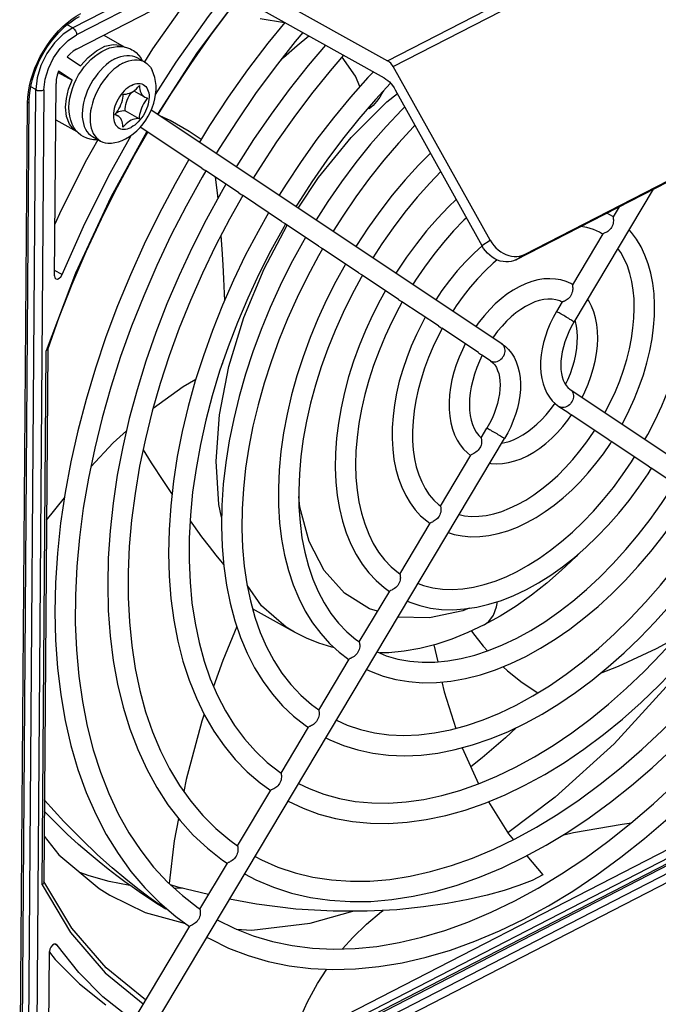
# Model space of a CAD drawing. Extents: x 0 to 420, y 0 to 297.
# Tile 31 of 37: x 370 to 382, y 77 to 94. Entities that reach past the tile are written whole.
import ezdxf

# ---------------------------------------------------------------- set-up
doc = ezdxf.new("R2010")
doc.units = 0
doc.header["$LTSCALE"] = 23.1
doc.layers.get('0').update_dxf_attribs({"linetype": 'CONTINUOUS'})

msp = doc.modelspace()

# ---------------------------------------------------------------- linework, layer by layer
at = {"color": 9, "linetype": 'CONTINUOUS'}
for p, q in [((376.822, 93.749), (389.749, 100.398)), ((376.92, 93.645), (389.847, 100.294)), ((373.298, 95.38), (371.256, 94.33)), ((373.446, 95.297), (371.325, 94.206)), ((371.256, 94.33), (371.157, 94.385)), ((370.604, 93.238), (370.514, 93.288)), ((370.464, 74.501), (370.604, 93.238)), ((370.746, 93.236), (370.605, 74.499)), ((370.319, 74.435), (370.458, 93.003)), ((378.488, 90.482), (378.636, 90.578)), ((379.09, 90.23), (379.239, 90.326)), ((371.306, 89.993), (370.784, 88.625)), ((371.068, 89.97), (370.936, 90.044)), ((370.713, 79.185), (370.784, 88.625)), ((378.643, 88.446), (378.65, 88.441)), ((379.858, 87.636), (379.851, 87.64)), ((373.135, 75.127), (387.118, 82.319)), ((386.974, 82.068), (371.175, 73.942)), ((387.043, 81.945), (371.244, 73.818)), ((383.052, 80.471), (375.106, 76.384)), ((383.163, 80.371), (375.131, 76.24)), ((371.242, 78.421), (370.744, 79.247)), ((370.953, 78.137), (370.979, 78.123))]:
    msp.add_line(p, q, dxfattribs=at)
at = {"color": 7, "linetype": 'CONTINUOUS'}
for p, q in [((379.239, 90.326), (391.447, 96.606)), ((379.09, 90.23), (391.298, 96.509)), ((372.705, 96.05), (376.822, 93.749)), ((372.702, 95.713), (376.761, 93.444)), ((371.323, 93.953), (373.681, 95.166)), ((374.998, 94.421), (374.568, 94.488)), ((371.803, 94.2), (372.167, 93.997)), ((372.167, 93.997), (372.176, 93.991)), ((371.155, 93.818), (371.396, 93.657)), ((372.388, 93.805), (372.527, 93.727)), ((378.636, 90.578), (376.92, 93.645)), ((370.997, 93.543), (371.245, 93.405)), ((371.245, 93.405), (371.004, 93.565)), ((370.936, 89.946), (370.961, 93.346)), ((376.875, 93.351), (376.609, 93.064)), ((372.334, 93.216), (372.503, 93.122)), ((376.958, 93.234), (378.488, 90.482)), ((370.349, 74.474), (370.488, 93.042)), ((376.497, 92.901), (376.488, 92.925)), ((372.008, 92.802), (372.052, 92.778)), ((372.431, 92.724), (372.181, 92.864)), ((378.843, 88.745), (372.644, 92.878)), ((370.956, 92.703), (371.328, 92.496)), ((373.539, 91.849), (372.451, 92.574)), ((371.338, 92.491), (371.328, 92.496)), ((371.607, 92.408), (371.747, 92.33)), ((373.539, 91.849), (373.578, 91.824)), ((374.193, 91.412), (373.601, 91.808)), ((374.194, 91.412), (374.232, 91.387)), ((374.949, 90.909), (374.255, 91.371)), ((381.518, 91.479), (380.116, 89.13)), ((380.913, 91.168), (380.808, 90.991)), ((380.763, 91.021), (380.696, 91.056)), ((380.804, 90.997), (380.763, 91.021)), ((380.809, 90.994), (380.804, 90.997)), ((374.949, 90.909), (374.987, 90.884)), ((375.603, 90.473), (375.01, 90.868)), ((380.627, 90.689), (380.09, 89.789)), ((375.603, 90.472), (375.642, 90.447)), ((376.308, 90.002), (375.665, 90.431)), ((376.308, 90.002), (376.347, 89.977)), ((377.013, 89.532), (376.37, 89.961)), ((373.919, 89.895), (373.936, 89.504)), ((380.092, 89.792), (380.08, 89.799)), ((377.013, 89.532), (377.052, 89.507)), ((377.719, 89.062), (377.075, 89.491)), ((379.909, 89.486), (379.807, 89.315)), ((379.907, 89.483), (379.904, 89.485)), ((377.719, 89.062), (377.757, 89.037)), ((378.426, 88.591), (377.781, 89.021)), ((370.814, 88.646), (370.744, 79.237)), ((370.804, 88.633), (370.784, 88.625)), ((370.814, 88.644), (370.804, 88.633)), ((378.426, 88.59), (378.464, 88.565)), ((373.897, 88.39), (373.898, 88.39)), ((373.918, 88.451), (373.898, 88.39)), ((378.643, 88.446), (378.488, 88.549)), ((380.051, 87.94), (386.405, 83.703)), ((379.851, 87.64), (380.006, 87.537)), ((380.006, 87.537), (380.045, 87.512)), ((380.068, 87.495), (380.713, 87.065)), ((378.475, 87.084), (378.577, 87.255)), ((372.419, 76.239), (378.886, 87.071)), ((380.713, 87.065), (380.752, 87.04)), ((380.775, 87.024), (381.419, 86.595)), ((377.757, 85.881), (378.294, 86.781)), ((381.419, 86.595), (381.457, 86.57)), ((381.48, 86.554), (382.124, 86.125)), ((370.792, 85.63), (371.108, 86.026)), ((377.039, 84.679), (377.576, 85.579)), ((374.375, 84.309), (374.38, 84.302)), ((374.38, 84.302), (374.377, 84.297)), ((376.322, 83.478), (376.859, 84.377)), ((375.174, 83.651), (374.436, 84.064)), ((377.641, 83.428), (377.707, 83.126)), ((375.605, 82.276), (376.141, 83.176)), ((373.111, 75.077), (387.094, 82.269)), ((374.939, 81.161), (375.424, 81.974)), ((378.138, 81.609), (378.427, 80.97)), ((374.17, 79.874), (374.758, 80.859)), ((379.281, 79.701), (379.565, 79.361)), ((373.504, 78.758), (373.99, 79.572)), ((373.203, 79.126), (373.057, 79.121)), ((372.905, 78.774), (372.903, 78.756)), ((372.11, 76.424), (373.324, 78.456)), ((370.979, 78.123), (370.966, 78.134)), ((373.627, 78.261), (373.631, 78.259)), ((370.821, 74.61), (370.846, 78.01))]:
    msp.add_line(p, q, dxfattribs=at)
for points in [[(373.459, 95.052), (373.237, 94.765), (372.669, 93.957), (372.524, 93.729)], [(372.721, 93.15), (373.086, 93.724), (373.654, 94.531), (374.005, 94.985)], [(372.767, 92.796), (373, 93.173), (373.348, 93.701), (373.711, 94.217), (374.087, 94.719), (374.209, 94.871)], [(370.488, 93.042), (370.492, 93.132), (370.503, 93.225), (370.52, 93.321), (370.543, 93.419), (370.574, 93.518), (370.61, 93.617), (370.652, 93.716), (370.7, 93.813), (370.753, 93.907), (370.811, 93.998), (370.873, 94.086), (370.939, 94.168), (371.008, 94.245), (371.079, 94.317), (371.152, 94.381), (371.226, 94.439), (371.301, 94.489), (371.376, 94.531)], [(375.003, 94.427), (374.704, 94.059), (374.348, 93.588), (374.005, 93.103), (373.676, 92.605), (373.495, 92.311)], [(375.323, 94.248), (375.187, 94.087), (374.832, 93.636), (374.489, 93.169), (374.16, 92.689), (373.844, 92.196), (373.793, 92.112)], [(374.898, 93.719), (374.984, 93.804), (375.222, 94.019), (375.427, 94.19)], [(371.323, 93.953), (371.265, 93.918), (371.209, 93.872), (371.155, 93.818)], [(371.355, 92.473), (371.313, 92.518), (371.276, 92.571), (371.245, 92.63), (371.221, 92.696), (371.203, 92.768), (371.193, 92.844), (371.19, 92.925), (371.195, 93.007), (371.207, 93.09), (371.226, 93.174), (371.251, 93.257), (371.282, 93.339), (371.319, 93.419), (371.361, 93.497), (371.409, 93.571), (371.46, 93.641), (371.516, 93.707), (371.575, 93.768), (371.638, 93.824), (371.703, 93.872), (371.771, 93.914), (371.839, 93.948), (371.907, 93.974), (371.975, 93.991), (372.041, 94), (372.104, 94.001), (372.165, 93.993)], [(371.396, 93.657), (371.529, 93.808), (371.674, 93.926), (371.824, 94.004), (371.968, 94.037), (372.1, 94.025), (372.167, 93.997)], [(372.165, 93.993), (372.223, 93.979), (372.278, 93.957), (372.302, 93.944)], [(375.723, 94.025), (375.418, 93.666), (375.084, 93.243), (374.762, 92.807), (374.454, 92.356), (374.159, 91.894), (374.148, 91.876)], [(372.003, 93.781), (371.95, 93.751), (371.897, 93.716), (371.845, 93.675), (371.795, 93.629), (371.746, 93.579), (371.7, 93.525), (371.656, 93.467), (371.614, 93.406), (371.577, 93.343), (371.542, 93.277), (371.512, 93.21), (371.486, 93.143), (371.464, 93.075), (371.447, 93.007), (371.434, 92.94), (371.426, 92.874), (371.423, 92.811), (371.425, 92.75), (371.432, 92.692), (371.444, 92.637), (371.46, 92.587), (371.481, 92.541), (371.507, 92.5), (371.536, 92.464), (371.57, 92.433), (371.607, 92.408)], [(372.003, 93.781), (372.056, 93.806), (372.108, 93.824), (372.16, 93.837), (372.21, 93.843), (372.258, 93.842), (372.304, 93.836), (372.348, 93.823), (372.388, 93.805)], [(372.302, 93.944), (372.329, 93.928), (372.376, 93.892), (372.42, 93.849), (372.458, 93.798), (372.486, 93.75)], [(376.045, 93.845), (375.806, 93.569), (375.479, 93.165), (375.163, 92.746)], [(376.332, 93.292), (376.252, 93.478), (376.019, 93.814)], [(372.142, 93.704), (372.089, 93.674), (372.036, 93.638), (371.985, 93.597), (371.934, 93.551), (371.885, 93.501), (371.839, 93.447), (371.795, 93.389), (371.754, 93.328), (371.716, 93.265), (371.681, 93.2), (371.651, 93.133), (371.625, 93.065), (371.603, 92.997), (371.586, 92.929), (371.573, 92.862), (371.565, 92.797), (371.562, 92.733), (371.564, 92.672), (371.571, 92.614), (371.583, 92.559), (371.599, 92.509), (371.62, 92.463), (371.646, 92.422), (371.675, 92.386), (371.709, 92.355), (371.747, 92.33)], [(372.142, 93.704), (372.195, 93.728), (372.247, 93.747), (372.299, 93.759), (372.349, 93.765), (372.397, 93.765), (372.444, 93.758), (372.487, 93.745), (372.527, 93.727)], [(372.527, 93.727), (372.565, 93.702), (372.598, 93.671), (372.628, 93.635), (372.653, 93.594), (372.66, 93.581)], [(376.92, 93.645), (376.907, 93.667), (376.892, 93.688), (376.876, 93.707), (376.858, 93.723), (376.841, 93.738), (376.822, 93.749)], [(371.004, 93.565), (370.981, 93.491), (370.966, 93.417), (370.961, 93.346)], [(372.191, 92.369), (372.259, 92.408), (372.325, 92.455), (372.388, 92.51), (372.447, 92.569), (372.501, 92.633), (372.549, 92.7), (372.592, 92.771), (372.63, 92.844), (372.662, 92.919), (372.688, 92.997), (372.708, 93.075), (372.722, 93.155), (372.728, 93.233), (372.728, 93.31), (372.72, 93.384), (372.706, 93.454), (372.686, 93.519), (372.66, 93.581)], [(376.57, 93.551), (376.475, 93.453), (376.164, 93.104), (375.863, 92.74), (375.572, 92.362), (375.293, 91.971), (375.026, 91.568), (374.904, 91.371)], [(376.761, 93.444), (376.793, 93.425), (376.824, 93.401), (376.854, 93.374), (376.883, 93.343), (376.91, 93.309), (376.935, 93.272), (376.958, 93.234)], [(371.13, 92.929), (371.144, 93.083), (371.183, 93.244), (371.245, 93.405)], [(372.149, 93.161), (372.175, 93.159), (372.203, 93.161), (372.232, 93.167), (372.262, 93.177), (372.292, 93.19), (372.322, 93.207), (372.352, 93.228), (372.381, 93.252), (372.409, 93.279), (372.436, 93.309)], [(372.436, 93.309), (372.437, 93.275), (372.442, 93.242), (372.449, 93.212), (372.46, 93.185), (372.473, 93.16), (372.489, 93.139), (372.508, 93.121), (372.528, 93.108)], [(372.003, 92.795), (372.028, 92.827), (372.052, 92.862), (372.073, 92.898), (372.092, 92.935), (372.109, 92.973), (372.123, 93.011), (372.134, 93.05), (372.142, 93.088), (372.147, 93.125), (372.149, 93.161)], [(372.181, 92.864), (372.183, 92.901), (372.188, 92.938), (372.196, 92.976), (372.207, 93.015), (372.221, 93.053), (372.237, 93.091), (372.256, 93.128), (372.278, 93.164), (372.298, 93.194)], [(372.577, 93.091), (372.552, 93.058), (372.528, 93.024), (372.507, 92.988), (372.488, 92.951), (372.471, 92.913), (372.457, 92.875), (372.446, 92.836), (372.438, 92.798), (372.433, 92.761), (372.431, 92.724)], [(372.528, 93.108), (372.552, 93.097), (372.577, 93.091)], [(376.749, 93.215), (376.74, 93.199), (376.684, 93.108), (376.627, 93.027), (376.565, 92.958), (376.497, 92.901)], [(371.328, 92.496), (371.283, 92.526), (371.199, 92.626), (371.147, 92.763), (371.13, 92.929)], [(376.609, 93.064), (376.312, 92.721), (376.025, 92.363), (375.748, 91.992), (375.482, 91.608), (375.228, 91.214), (375.202, 91.172)], [(377.125, 92.934), (377.074, 92.884), (376.794, 92.586), (376.522, 92.274), (376.26, 91.948), (376.008, 91.61), (375.766, 91.261), (375.558, 90.936)], [(372.052, 92.778), (372.028, 92.789), (372.003, 92.795)], [(372.031, 92.832), (372.038, 92.836), (372.068, 92.849), (372.097, 92.859), (372.126, 92.865), (372.154, 92.867), (372.181, 92.864)], [(372.144, 92.577), (372.143, 92.611), (372.138, 92.644), (372.131, 92.674), (372.12, 92.701), (372.107, 92.726), (372.091, 92.747), (372.072, 92.765), (372.052, 92.778)], [(373.525, 92.36), (373.317, 92.496), (372.977, 92.69), (372.797, 92.776)], [(375.163, 92.746), (374.859, 92.314), (374.567, 91.87), (374.447, 91.676)], [(372.431, 92.724), (372.405, 92.727), (372.377, 92.725), (372.348, 92.719), (372.318, 92.709), (372.288, 92.696), (372.258, 92.679), (372.228, 92.658), (372.199, 92.634), (372.171, 92.607), (372.144, 92.577)], [(377.307, 92.607), (377.282, 92.581), (377.014, 92.292), (376.754, 91.989), (376.502, 91.673), (376.26, 91.345), (376.028, 91.005), (375.857, 90.736)], [(370.814, 88.644), (371.019, 89.216), (371.247, 89.799), (371.496, 90.379), (371.762, 90.953), (372.046, 91.521), (372.348, 92.081), (372.582, 92.487)], [(371.068, 89.97), (371.471, 90.874), (371.916, 91.763), (372.288, 92.429)], [(371.443, 92.408), (371.401, 92.435), (371.355, 92.473)], [(371.705, 92.354), (371.684, 92.352), (371.622, 92.353), (371.562, 92.363), (371.505, 92.38), (371.451, 92.404), (371.443, 92.408)], [(371.697, 92.353), (371.499, 91.997), (371.053, 91.107), (370.942, 90.859)], [(371.747, 92.33), (371.787, 92.312), (371.83, 92.299), (371.876, 92.292), (371.925, 92.292), (371.941, 92.293)], [(371.941, 92.293), (372.002, 92.303), (372.065, 92.318), (372.128, 92.34), (372.191, 92.369)], [(377.579, 92.118), (377.37, 91.905), (377.133, 91.644), (376.904, 91.371), (376.684, 91.085), (376.473, 90.789), (376.273, 90.484), (376.262, 90.466)], [(373.309, 92.002), (373.065, 91.575), (372.784, 91.046), (372.521, 90.509), (372.276, 89.966), (372.05, 89.418), (371.843, 88.868), (371.657, 88.315), (371.491, 87.762), (371.346, 87.211), (371.223, 86.662), (371.122, 86.118), (371.042, 85.579), (370.986, 85.047), (370.952, 84.524), (370.94, 84.011), (370.952, 83.51), (370.986, 83.022), (371.043, 82.547), (371.123, 82.089), (371.225, 81.647), (371.349, 81.224), (371.495, 80.821), (371.662, 80.437), (371.85, 80.076), (372.058, 79.738), (372.285, 79.423), (372.531, 79.132), (372.795, 78.867)], [(373.608, 91.803), (373.544, 91.693), (373.26, 91.179), (372.992, 90.658), (372.742, 90.13), (372.51, 89.596), (372.297, 89.059), (372.103, 88.52), (371.929, 87.979), (371.776, 87.44), (371.644, 86.903), (371.532, 86.371), (371.443, 85.843), (371.375, 85.323), (371.328, 84.811), (371.304, 84.308), (371.302, 83.817), (371.322, 83.338), (371.364, 82.873), (371.427, 82.424), (371.512, 81.99), (371.618, 81.575), (371.745, 81.177), (371.893, 80.799), (372.062, 80.442), (372.25, 80.106), (372.458, 79.792), (372.685, 79.502), (372.93, 79.236), (373.194, 78.996), (373.475, 78.781), (373.505, 78.76)], [(373.578, 91.824), (373.589, 91.816), (373.598, 91.809), (373.601, 91.807)], [(373.772, 91.693), (373.807, 91.416), (373.818, 91.311)], [(377.761, 91.791), (377.566, 91.588), (377.343, 91.337), (377.128, 91.074), (376.921, 90.799), (376.722, 90.515), (376.562, 90.266)], [(373.964, 91.566), (373.878, 91.422), (373.614, 90.94), (373.366, 90.45), (373.135, 89.954), (372.921, 89.454), (372.726, 88.949), (372.55, 88.443), (372.393, 87.936), (372.256, 87.429)], [(374.263, 91.367), (374.028, 90.95), (373.781, 90.478), (373.55, 89.998), (373.336, 89.514), (373.139, 89.026), (372.961, 88.536), (372.801, 88.045), (372.661, 87.555), (372.54, 87.067), (372.438, 86.583), (372.357, 86.103), (372.296, 85.631), (372.256, 85.166), (372.236, 84.711), (372.237, 84.266), (372.258, 83.833), (372.3, 83.414), (372.362, 83.009), (372.444, 82.619), (372.545, 82.246), (372.667, 81.891), (372.807, 81.554), (372.967, 81.237), (373.145, 80.94), (373.341, 80.664), (373.555, 80.411), (373.786, 80.181), (374.034, 79.974), (374.171, 79.875)], [(374.232, 91.387), (374.244, 91.379), (374.253, 91.373), (374.256, 91.371)], [(378.034, 91.299), (377.898, 91.168), (377.702, 90.962), (377.512, 90.744), (377.33, 90.516), (377.156, 90.279), (376.991, 90.033), (376.968, 89.995)], [(374.718, 91.062), (374.532, 90.734), (374.306, 90.305), (374.096, 89.869), (373.902, 89.428), (373.725, 88.984), (373.565, 88.537), (373.422, 88.09), (373.298, 87.642), (373.192, 87.197), (373.105, 86.755), (373.037, 86.317), (372.989, 85.885), (372.96, 85.461), (372.951, 85.045), (372.962, 84.639), (372.993, 84.245), (373.044, 83.863), (373.114, 83.495), (373.204, 83.142), (373.313, 82.805), (373.441, 82.486), (373.587, 82.185), (373.75, 81.904), (373.931, 81.643), (374.127, 81.403), (374.34, 81.186), (374.567, 80.99), (374.755, 80.855)], [(375.018, 90.864), (374.987, 90.81), (374.76, 90.398), (374.547, 89.979), (374.349, 89.555), (374.167, 89.126), (374.002, 88.695)], [(374.987, 90.884), (374.999, 90.876), (375.008, 90.869), (375.011, 90.867)], [(378.215, 90.974), (378.172, 90.933), (377.988, 90.741), (377.809, 90.538), (377.637, 90.325), (377.472, 90.102), (377.315, 89.87), (377.267, 89.796)], [(380.587, 90.707), (380.569, 90.717), (380.46, 90.766), (380.343, 90.801), (380.235, 90.819)], [(380.808, 90.986), (380.809, 90.978), (380.81, 90.968), (380.811, 90.955), (380.813, 90.939), (380.813, 90.92), (380.811, 90.899), (380.807, 90.876), (380.801, 90.852), (380.792, 90.828), (380.78, 90.805)], [(380.808, 90.991), (380.808, 90.99), (380.808, 90.986)], [(373.876, 90.659), (373.892, 90.418), (373.907, 90.144), (373.919, 89.895)], [(380.624, 90.684), (380.601, 90.699), (380.587, 90.707)], [(380.78, 90.805), (380.765, 90.784), (380.749, 90.764), (380.731, 90.747), (380.712, 90.733), (380.695, 90.721), (380.678, 90.712), (380.663, 90.705), (380.65, 90.7), (380.64, 90.696), (380.633, 90.693), (380.628, 90.69), (380.627, 90.689)], [(380.967, 87.329), (380.989, 87.369), (381.092, 87.573), (381.186, 87.78), (381.27, 87.99), (381.344, 88.201), (381.406, 88.412), (381.457, 88.624), (381.496, 88.833), (381.523, 89.039), (381.538, 89.242), (381.541, 89.44), (381.531, 89.632), (381.509, 89.816), (381.475, 89.993), (381.428, 90.16), (381.37, 90.316), (381.301, 90.461), (381.22, 90.594), (381.13, 90.715), (381.089, 90.759)], [(375.373, 90.626), (375.319, 90.534), (375.114, 90.159), (374.924, 89.777), (374.748, 89.39), (374.586, 88.999), (374.441, 88.606), (374.311, 88.212), (374.198, 87.817), (374.102, 87.424), (374.023, 87.034), (373.962, 86.648), (373.918, 86.266), (373.892, 85.892), (373.885, 85.525), (373.896, 85.168), (373.925, 84.82), (373.972, 84.485), (374.037, 84.162), (374.12, 83.853), (374.22, 83.559), (374.337, 83.282), (374.471, 83.021), (374.621, 82.779), (374.786, 82.556), (374.966, 82.352), (375.16, 82.169), (375.366, 82.006), (375.421, 81.97)], [(378.491, 90.477), (378.35, 90.349), (378.2, 90.197), (378.054, 90.035), (377.915, 89.865), (377.782, 89.686), (377.673, 89.525)], [(379.09, 90.23), (379.048, 90.212), (379.004, 90.2), (378.958, 90.193), (378.91, 90.193), (378.862, 90.199), (378.813, 90.21), (378.765, 90.227), (378.718, 90.25), (378.672, 90.278), (378.629, 90.311), (378.588, 90.348), (378.551, 90.389), (378.517, 90.434), (378.488, 90.482)], [(378.636, 90.578), (378.665, 90.53), (378.699, 90.485), (378.737, 90.444), (378.777, 90.407), (378.821, 90.374), (378.866, 90.346), (378.913, 90.324), (378.962, 90.306), (379.01, 90.295), (379.059, 90.29), (379.106, 90.29), (379.153, 90.296), (379.197, 90.309), (379.239, 90.326)], [(381.371, 87.059), (381.42, 87.147), (381.549, 87.397), (381.667, 87.651), (381.775, 87.908), (381.87, 88.166), (381.954, 88.425), (382.025, 88.682), (382.083, 88.938), (382.129, 89.191), (382.161, 89.439), (382.181, 89.681), (382.187, 89.917), (382.18, 90.146), (382.161, 90.365), (382.128, 90.575)], [(375.672, 90.427), (375.599, 90.299), (375.404, 89.934), (375.221, 89.564), (375.053, 89.189), (374.899, 88.81), (374.761, 88.43), (374.638, 88.05), (374.532, 87.67), (374.441, 87.292), (374.368, 86.918), (374.312, 86.549), (374.272, 86.186), (374.25, 85.83), (374.245, 85.483), (374.258, 85.146), (374.287, 84.82), (374.333, 84.506)], [(375.642, 90.447), (375.653, 90.439), (375.662, 90.433), (375.665, 90.431)], [(380.666, 87.529), (380.67, 87.537), (380.764, 87.72), (380.849, 87.906), (380.925, 88.094), (380.992, 88.283), (381.049, 88.471), (381.096, 88.658), (381.133, 88.843), (381.159, 89.025), (381.176, 89.202), (381.182, 89.373), (381.177, 89.539), (381.163, 89.697), (381.138, 89.848), (381.104, 89.99), (381.06, 90.122), (381.006, 90.246), (380.944, 90.359), (380.893, 90.431)], [(376.077, 90.157), (375.907, 89.849), (375.742, 89.523), (375.591, 89.191), (375.453, 88.856), (375.329, 88.519), (375.22, 88.181), (375.125, 87.843), (375.046, 87.506), (374.983, 87.172), (374.936, 86.842), (374.906, 86.517), (374.891, 86.198), (374.894, 85.887), (374.913, 85.585), (374.948, 85.293), (375, 85.013), (375.068, 84.744), (375.153, 84.49), (375.252, 84.25), (375.367, 84.025), (375.497, 83.818), (375.64, 83.627), (375.796, 83.454), (375.965, 83.3), (376.137, 83.17)], [(378.757, 90.231), (378.687, 90.171), (378.548, 90.039), (378.413, 89.897), (378.282, 89.747), (378.156, 89.587), (378.036, 89.42), (377.973, 89.325)], [(370.959, 89.896), (370.987, 89.892), (371.018, 89.905), (371.046, 89.933), (371.068, 89.97)], [(376.377, 89.957), (376.356, 89.92), (376.189, 89.612), (376.035, 89.299), (375.893, 88.982), (375.764, 88.662), (375.648, 88.34), (375.547, 88.019), (375.46, 87.698), (375.388, 87.38), (375.331, 87.065), (375.289, 86.755), (375.262, 86.452), (375.251, 86.155), (375.255, 85.867), (375.274, 85.589)], [(376.347, 89.977), (376.358, 89.969), (376.367, 89.963), (376.37, 89.961)], [(370.936, 89.946), (370.942, 89.914), (370.959, 89.896)], [(380.08, 89.799), (380.06, 89.81), (379.975, 89.848), (379.884, 89.875), (379.788, 89.892), (379.689, 89.898), (379.586, 89.893), (379.479, 89.876), (379.37, 89.848), (379.26, 89.808), (379.149, 89.756)], [(380.09, 89.789), (380.09, 89.788), (380.089, 89.783), (380.09, 89.775), (380.091, 89.764), (380.092, 89.751), (380.093, 89.734), (380.093, 89.715), (380.092, 89.694), (380.088, 89.67), (380.081, 89.647), (380.072, 89.623), (380.06, 89.6)], [(376.783, 89.686), (376.69, 89.52), (376.555, 89.255), (376.431, 88.985), (376.319, 88.713), (376.219, 88.439), (376.132, 88.164), (376.058, 87.889), (375.998, 87.615), (375.951, 87.344), (375.919, 87.077), (375.9, 86.815), (375.896, 86.558), (375.906, 86.309), (375.931, 86.068), (375.97, 85.836), (376.024, 85.615), (376.091, 85.406), (376.172, 85.209), (376.266, 85.025), (376.372, 84.856), (376.49, 84.702), (376.62, 84.564), (376.76, 84.441), (376.856, 84.373)], [(379.149, 89.756), (379.04, 89.695), (378.932, 89.623), (378.827, 89.542), (378.725, 89.453), (378.626, 89.355), (378.532, 89.25), (378.442, 89.138), (378.381, 89.053)], [(377.082, 89.487), (377.027, 89.386), (376.897, 89.136), (376.779, 88.882), (376.671, 88.625), (376.575, 88.366), (376.491, 88.107), (376.42, 87.849), (376.361, 87.593), (376.315, 87.34), (376.282, 87.091), (376.262, 86.848), (376.256, 86.612), (376.262, 86.383), (376.282, 86.163), (376.314, 85.952), (376.359, 85.752), (376.417, 85.563), (376.487, 85.386), (376.569, 85.221), (376.663, 85.068), (376.769, 84.93), (376.886, 84.807), (377.015, 84.699), (377.04, 84.68)], [(377.052, 89.507), (377.063, 89.499), (377.072, 89.493), (377.075, 89.491)], [(379.904, 89.485), (379.864, 89.505), (379.798, 89.526), (379.728, 89.537), (379.655, 89.538), (379.581, 89.529), (379.503, 89.512), (379.424, 89.486), (379.342, 89.45), (379.259, 89.406), (379.175, 89.353), (379.091, 89.292), (379.007, 89.223), (378.925, 89.145), (378.845, 89.061), (378.767, 88.97), (378.693, 88.872), (378.68, 88.854)], [(380.06, 89.6), (380.046, 89.579), (380.03, 89.56), (380.013, 89.544), (379.996, 89.53), (379.979, 89.518), (379.962, 89.509), (379.948, 89.502), (379.936, 89.496), (379.925, 89.493), (379.918, 89.49), (379.912, 89.488), (379.909, 89.486)], [(380.26, 87.8), (380.308, 87.9), (380.366, 88.034), (380.416, 88.169), (380.457, 88.305), (380.49, 88.442), (380.515, 88.577), (380.53, 88.71), (380.536, 88.841), (380.533, 88.968), (380.52, 89.089), (380.497, 89.205), (380.465, 89.314), (380.425, 89.414), (380.377, 89.506), (380.357, 89.535)], [(379.807, 89.315), (379.748, 89.21), (379.696, 89.103), (379.65, 88.994), (379.61, 88.883), (379.578, 88.772), (379.553, 88.661), (379.535, 88.55), (379.526, 88.441), (379.524, 88.335), (379.531, 88.232), (379.546, 88.134), (379.569, 88.041), (379.6, 87.955), (379.638, 87.876), (379.682, 87.805), (379.733, 87.742), (379.789, 87.687), (379.851, 87.64)], [(377.488, 89.216), (377.431, 89.112), (377.331, 88.911), (377.24, 88.707), (377.159, 88.5), (377.089, 88.292), (377.029, 88.084), (376.981, 87.877), (376.943, 87.671), (376.918, 87.468), (376.904, 87.269), (376.902, 87.074), (376.912, 86.886), (376.934, 86.704), (376.969, 86.53), (377.015, 86.365), (377.072, 86.211), (377.141, 86.067), (377.219, 85.936), (377.308, 85.816), (377.406, 85.71), (377.513, 85.616), (377.573, 85.574)], [(380.116, 89.13), (380.069, 89.046), (380.026, 88.959), (379.988, 88.871), (379.956, 88.783), (379.93, 88.695), (379.909, 88.608), (379.895, 88.524), (379.886, 88.443), (379.884, 88.366), (379.886, 88.293), (379.895, 88.225), (379.908, 88.163), (379.926, 88.107), (379.949, 88.057), (379.977, 88.012), (380.01, 87.973), (380.051, 87.94)], [(379.969, 88.025), (380.008, 88.111), (380.053, 88.224), (380.091, 88.337), (380.123, 88.449), (380.147, 88.56), (380.164, 88.668), (380.174, 88.772), (380.176, 88.872), (380.172, 88.968), (380.16, 89.057), (380.142, 89.14), (380.135, 89.162)], [(377.788, 89.016), (377.718, 88.884), (377.628, 88.697), (377.547, 88.507), (377.476, 88.316), (377.414, 88.125), (377.363, 87.935), (377.322, 87.747), (377.291, 87.562), (377.271, 87.381), (377.262, 87.205), (377.263, 87.035), (377.275, 86.872), (377.297, 86.717), (377.329, 86.571), (377.372, 86.433), (377.424, 86.306), (377.486, 86.188), (377.558, 86.081), (377.639, 85.986), (377.729, 85.904), (377.757, 85.882)], [(377.757, 89.037), (377.769, 89.029), (377.778, 89.022), (377.781, 89.02)], [(378.194, 88.745), (378.143, 88.643), (378.085, 88.512), (378.035, 88.378), (377.992, 88.243), (377.958, 88.108), (377.932, 87.975), (377.915, 87.843), (377.907, 87.713), (377.909, 87.587), (377.919, 87.466), (377.939, 87.35), (377.968, 87.24), (378.005, 87.139), (378.051, 87.046), (378.104, 86.961), (378.165, 86.885), (378.232, 86.819), (378.289, 86.775)], [(378.843, 88.745), (378.904, 88.699), (378.96, 88.644), (379.011, 88.581), (379.056, 88.51), (379.094, 88.43), (379.125, 88.343), (379.148, 88.25), (379.163, 88.151), (379.169, 88.048), (379.168, 87.941), (379.158, 87.833), (379.14, 87.722), (379.115, 87.611), (379.082, 87.5), (379.043, 87.39), (378.997, 87.281), (378.945, 87.175), (378.886, 87.071)], [(374.002, 88.695), (373.853, 88.262), (373.721, 87.829), (373.608, 87.398), (373.512, 86.97), (373.435, 86.546), (373.376, 86.128), (373.336, 85.717), (373.315, 85.314), (373.313, 84.92), (373.329, 84.538), (373.364, 84.168), (373.418, 83.811), (373.49, 83.468), (373.58, 83.14), (373.688, 82.829), (373.814, 82.535), (373.957, 82.259), (374.117, 82.001), (374.293, 81.764), (374.486, 81.547), (374.694, 81.351), (374.918, 81.177), (374.939, 81.162)], [(378.464, 88.565), (378.476, 88.557), (378.485, 88.551), (378.488, 88.549)], [(378.495, 88.544), (378.446, 88.441), (378.399, 88.328), (378.359, 88.213), (378.326, 88.1), (378.3, 87.987), (378.282, 87.878), (378.27, 87.772), (378.267, 87.669), (378.27, 87.572), (378.28, 87.482), (378.298, 87.397), (378.321, 87.319), (378.351, 87.248), (378.388, 87.183), (378.432, 87.126), (378.475, 87.084)], [(378.643, 88.446), (378.683, 88.413), (378.717, 88.373), (378.744, 88.329), (378.767, 88.278), (378.785, 88.222), (378.799, 88.16), (378.807, 88.093), (378.81, 88.02), (378.807, 87.943), (378.799, 87.862), (378.784, 87.778), (378.764, 87.692), (378.737, 87.604), (378.705, 87.515), (378.668, 87.427), (378.625, 87.34), (378.577, 87.255)], [(372.677, 87.611), (373.209, 87.995), (373.433, 88.123)], [(379.129, 87.089), (379.212, 87.136), (379.296, 87.191), (379.379, 87.255), (379.462, 87.327), (379.543, 87.406), (379.622, 87.491), (379.697, 87.583), (379.769, 87.681), (379.78, 87.697)], [(372.256, 87.429), (372.14, 86.925), (372.044, 86.425), (371.97, 85.93), (371.916, 85.442), (371.884, 84.962), (371.874, 84.491), (371.885, 84.032), (371.918, 83.584), (371.973, 83.15), (372.049, 82.732), (372.147, 82.329), (372.265, 81.944), (372.404, 81.578), (372.563, 81.232), (372.741, 80.907), (372.938, 80.603), (373.154, 80.323), (373.387, 80.066), (373.636, 79.833), (373.902, 79.625), (373.987, 79.568)], [(379.294, 86.769), (379.405, 86.832), (379.514, 86.905), (379.62, 86.987), (379.724, 87.078), (379.823, 87.178), (379.918, 87.284), (380.008, 87.397), (380.075, 87.49)], [(380.045, 87.512), (380.056, 87.504), (380.065, 87.497), (380.068, 87.495)], [(371.574, 86.571), (371.971, 86.998), (372.205, 87.208)], [(379.12, 85.908), (379.263, 85.987), (379.406, 86.079), (379.548, 86.182), (379.689, 86.296), (379.828, 86.421), (379.963, 86.557), (380.095, 86.701), (380.222, 86.855), (380.344, 87.016), (380.46, 87.184), (380.482, 87.219)], [(378.476, 87.08), (378.478, 87.073), (378.481, 87.064), (378.483, 87.052), (378.484, 87.037), (378.484, 87.019), (378.483, 86.999), (378.479, 86.977), (378.473, 86.953), (378.464, 86.929), (378.452, 86.906)], [(378.475, 87.084), (378.475, 87.084), (378.476, 87.08)], [(378.841, 86.994), (378.891, 87.002), (378.969, 87.023), (379.049, 87.052), (379.129, 87.089)], [(379.285, 85.588), (379.447, 85.678), (379.609, 85.781), (379.768, 85.897), (379.924, 86.023), (380.076, 86.161), (380.224, 86.308), (380.367, 86.465), (380.504, 86.631), (380.635, 86.804), (380.759, 86.984), (380.782, 87.019)], [(380.752, 87.04), (380.763, 87.032), (380.772, 87.026), (380.775, 87.024)], [(372.499, 86.873), (372.643, 86.646), (372.86, 86.312), (373.011, 86.084)], [(378.452, 86.906), (378.437, 86.885), (378.421, 86.865), (378.403, 86.848), (378.384, 86.833), (378.365, 86.821), (378.348, 86.811), (378.332, 86.803), (378.308, 86.791)], [(378.308, 86.791), (378.3, 86.786), (378.295, 86.782), (378.294, 86.781)], [(378.628, 86.638), (378.647, 86.634), (378.748, 86.627), (378.852, 86.632), (378.96, 86.648), (379.07, 86.677), (379.182, 86.717), (379.294, 86.769)], [(379.111, 84.726), (379.309, 84.835), (379.507, 84.96), (379.703, 85.099), (379.898, 85.253), (380.09, 85.42), (380.278, 85.6), (380.462, 85.792), (380.64, 85.995), (380.812, 86.209), (380.976, 86.432), (381.133, 86.663), (381.187, 86.749)], [(379.276, 84.406), (379.491, 84.525), (379.705, 84.659), (379.916, 84.809), (380.124, 84.972), (380.328, 85.15), (380.527, 85.34), (380.721, 85.542), (380.908, 85.755), (381.089, 85.978), (381.261, 86.211), (381.425, 86.452), (381.488, 86.549)], [(381.457, 86.57), (381.469, 86.562), (381.478, 86.555), (381.481, 86.553)], [(379.103, 83.545), (379.351, 83.682), (379.6, 83.837), (379.848, 84.009), (380.093, 84.199), (380.335, 84.404), (380.572, 84.625), (380.805, 84.86), (381.032, 85.11), (381.251, 85.371), (381.462, 85.645), (381.665, 85.928), (381.857, 86.222), (381.892, 86.279)], [(379.267, 83.224), (379.526, 83.367), (379.784, 83.527), (380.04, 83.704), (380.292, 83.897), (380.541, 84.106), (380.784, 84.329), (381.022, 84.566), (381.253, 84.817), (381.477, 85.079), (381.693, 85.353), (381.9, 85.636), (382.098, 85.929), (382.193, 86.079)], [(377.757, 85.877), (377.759, 85.87), (377.761, 85.86), (377.763, 85.848), (377.764, 85.833), (377.765, 85.815), (377.763, 85.795), (377.76, 85.772), (377.753, 85.748), (377.744, 85.724), (377.732, 85.701)], [(377.757, 85.881), (377.757, 85.88), (377.757, 85.877)], [(378.085, 85.729), (378.182, 85.709), (378.306, 85.698), (378.434, 85.7), (378.566, 85.716), (378.701, 85.745), (378.839, 85.786), (378.978, 85.841), (379.12, 85.908)], [(379.094, 82.363), (379.388, 82.524), (379.682, 82.706), (379.975, 82.907), (380.265, 83.127), (380.552, 83.365), (380.834, 83.621), (381.111, 83.893), (381.381, 84.18), (381.644, 84.482), (381.898, 84.797), (382.143, 85.125), (382.377, 85.464), (382.598, 85.809)], [(373.331, 85.62), (373.39, 85.537), (373.534, 85.339), (373.667, 85.164), (373.788, 85.01), (373.899, 84.874), (373.922, 84.845)], [(377.732, 85.701), (377.718, 85.68), (377.701, 85.66), (377.683, 85.643), (377.664, 85.628), (377.645, 85.616), (377.628, 85.606), (377.613, 85.598)], [(379.258, 82.043), (379.555, 82.205), (379.851, 82.387), (380.145, 82.586), (380.436, 82.803), (380.722, 83.037), (381.004, 83.287), (381.281, 83.552), (381.55, 83.832), (381.813, 84.125), (382.067, 84.431), (382.313, 84.748), (382.549, 85.076), (382.775, 85.414), (382.898, 85.609)], [(375.274, 85.589), (375.308, 85.321), (375.357, 85.064), (375.421, 84.82), (375.5, 84.589), (375.593, 84.372), (375.699, 84.17), (375.82, 83.983), (375.954, 83.813), (376.102, 83.659), (376.262, 83.523), (376.323, 83.479)], [(377.613, 85.598), (377.589, 85.587), (377.581, 85.583), (377.577, 85.579), (377.576, 85.579)], [(377.895, 85.411), (377.997, 85.379), (378.142, 85.351), (378.294, 85.338), (378.451, 85.341), (378.613, 85.359), (378.778, 85.393), (378.946, 85.443), (379.115, 85.508), (379.285, 85.588)], [(379.085, 81.266), (379.416, 81.447), (379.747, 81.649), (380.076, 81.872), (380.403, 82.116), (380.726, 82.378), (381.044, 82.66), (381.357, 82.959), (381.664, 83.275), (381.962, 83.606), (382.252, 83.953), (382.533, 84.313), (382.803, 84.686), (383.062, 85.071), (383.251, 85.373)], [(379.25, 80.946), (379.6, 81.137), (379.948, 81.35), (380.293, 81.585), (380.635, 81.841), (380.973, 82.116), (381.305, 82.41), (381.63, 82.722), (381.948, 83.052), (382.257, 83.397), (382.557, 83.757), (382.846, 84.131), (383.125, 84.518), (383.391, 84.916), (383.552, 85.173)], [(380.198, 85.037), (380.153, 84.99), (379.898, 84.747), (379.635, 84.518), (379.366, 84.307), (379.092, 84.113), (378.812, 83.937), (378.527, 83.78)], [(379.076, 80), (379.454, 80.206), (379.831, 80.436), (380.207, 80.689), (380.58, 80.964), (380.95, 81.26), (381.314, 81.577), (381.672, 81.914), (382.024, 82.27), (382.367, 82.643), (382.701, 83.033), (383.024, 83.438), (383.337, 83.858), (383.638, 84.291), (383.925, 84.735), (384.006, 84.87)], [(377.04, 84.675), (377.041, 84.668), (377.043, 84.658), (377.045, 84.646), (377.046, 84.63), (377.047, 84.612), (377.045, 84.592), (377.042, 84.569), (377.035, 84.545), (377.026, 84.521), (377.014, 84.498)], [(377.039, 84.679), (377.039, 84.679), (377.04, 84.675)], [(377.359, 84.512), (377.459, 84.475), (377.623, 84.435), (377.794, 84.413), (377.971, 84.408), (378.152, 84.42), (378.338, 84.448), (378.527, 84.493), (378.72, 84.555), (378.915, 84.632), (379.111, 84.726)], [(379.241, 79.68), (379.623, 79.888), (380.005, 80.119), (380.384, 80.373), (380.759, 80.647), (381.131, 80.943), (381.497, 81.257), (381.856, 81.591), (382.209, 81.943), (382.553, 82.312), (382.889, 82.696), (383.214, 83.096), (383.529, 83.509), (383.831, 83.935), (384.122, 84.373), (384.307, 84.669)], [(374.333, 84.506), (374.396, 84.205), (374.476, 83.919), (374.572, 83.647), (374.684, 83.391), (374.812, 83.151), (374.955, 82.929), (375.114, 82.725), (375.287, 82.54), (375.475, 82.375), (375.606, 82.278)], [(376.895, 84.396), (376.872, 84.385), (376.864, 84.381), (376.859, 84.378), (376.859, 84.377)], [(377.014, 84.498), (377, 84.477), (376.983, 84.457), (376.965, 84.44), (376.946, 84.425), (376.928, 84.413), (376.91, 84.404), (376.895, 84.396)], [(377.392, 84.12), (377.579, 84.078), (377.773, 84.054), (377.975, 84.048), (378.183, 84.061), (378.396, 84.093), (378.613, 84.144), (378.833, 84.213), (379.054, 84.301), (379.276, 84.406)], [(379.068, 78.903), (379.482, 79.128), (379.896, 79.379), (380.308, 79.654), (380.717, 79.952), (381.122, 80.274), (381.522, 80.617), (381.916, 80.981), (382.303, 81.366), (382.681, 81.769), (383.05, 82.191), (383.409, 82.629), (383.756, 83.083), (384.09, 83.551), (384.411, 84.032), (384.661, 84.433)], [(379.232, 78.582), (379.664, 78.818), (380.094, 79.078), (380.522, 79.364), (380.945, 79.674), (381.364, 80.007), (381.777, 80.362), (382.183, 80.739), (382.581, 81.136), (382.97, 81.552), (383.348, 81.986), (383.716, 82.437), (384.071, 82.904), (384.413, 83.385), (384.741, 83.879), (384.962, 84.233)], [(377.172, 84.199), (377.213, 84.18), (377.391, 84.12)], [(382.832, 84.1), (382.725, 83.937), (381.81, 82.755), (380.824, 81.681), (379.785, 80.735), (378.945, 80.108)], [(374.154, 83.753), (373.907, 83.153), (373.747, 82.691)], [(378.527, 83.78), (378.242, 83.644), (377.957, 83.529), (377.673, 83.436), (377.392, 83.365), (377.115, 83.316), (376.844, 83.289), (376.677, 83.285)], [(375.885, 83.373), (375.837, 83.384), (375.607, 83.455), (375.386, 83.544), (375.174, 83.651)], [(376.636, 83.302), (376.797, 83.236), (377, 83.177), (377.212, 83.138), (377.431, 83.119), (377.657, 83.121), (377.888, 83.143), (378.124, 83.185), (378.364, 83.246), (378.608, 83.326), (378.854, 83.426), (379.103, 83.545)], [(378.304, 83.673), (378.323, 83.644), (378.509, 83.404), (378.586, 83.319)], [(381.905, 83.542), (381.57, 83.359), (380.898, 83.045), (380.579, 82.92)], [(376.322, 83.473), (376.324, 83.466), (376.326, 83.456), (376.327, 83.444), (376.329, 83.429), (376.329, 83.41), (376.328, 83.39), (376.324, 83.367), (376.318, 83.343), (376.308, 83.319), (376.296, 83.296)], [(376.322, 83.478), (376.322, 83.477), (376.322, 83.473)], [(376.296, 83.296), (376.282, 83.275), (376.265, 83.255), (376.247, 83.238), (376.228, 83.223), (376.21, 83.211), (376.193, 83.202), (376.177, 83.194), (376.165, 83.188), (376.154, 83.184), (376.146, 83.18), (376.142, 83.176), (376.141, 83.176)], [(376.451, 82.992), (376.529, 82.954), (376.743, 82.875), (376.966, 82.816), (377.198, 82.777), (377.438, 82.759), (377.686, 82.762), (377.94, 82.787), (378.2, 82.833), (378.463, 82.899), (378.73, 82.987), (378.998, 83.096), (379.267, 83.224)], [(378.863, 83.041), (378.938, 82.971), (379.202, 82.764), (379.477, 82.58)], [(377.783, 82.772), (377.821, 82.598), (378.025, 81.951)], [(375.916, 82.096), (376.105, 82.011), (376.342, 81.931), (376.588, 81.874), (376.844, 81.84), (377.106, 81.828), (377.376, 81.839), (377.652, 81.872), (377.933, 81.927), (378.219, 82.004), (378.508, 82.102), (378.8, 82.222), (379.094, 82.363)], [(373.579, 82.202), (373.537, 82.081), (373.259, 81.05), (373.218, 80.837)], [(375.605, 82.272), (375.606, 82.265), (375.608, 82.255), (375.61, 82.242), (375.611, 82.227), (375.611, 82.209), (375.61, 82.188), (375.606, 82.165), (375.6, 82.141), (375.591, 82.118), (375.579, 82.095)], [(375.605, 82.277), (375.604, 82.276), (375.605, 82.272)], [(375.579, 82.095), (375.564, 82.073), (375.548, 82.054), (375.529, 82.036), (375.511, 82.022), (375.492, 82.01), (375.475, 82), (375.46, 81.993), (375.447, 81.987), (375.437, 81.982), (375.429, 81.978), (375.425, 81.975), (375.424, 81.974)], [(375.731, 81.786), (375.799, 81.751), (376.043, 81.65), (376.298, 81.57), (376.563, 81.513), (376.838, 81.479), (377.121, 81.468), (377.412, 81.48), (377.71, 81.516), (378.014, 81.576), (378.321, 81.658), (378.632, 81.764), (378.945, 81.893), (379.258, 82.043)], [(379.101, 81.967), (378.904, 81.786), (378.491, 81.433), (378.29, 81.274)], [(375.249, 80.979), (375.434, 80.888), (375.696, 80.789), (375.969, 80.713), (376.251, 80.662), (376.543, 80.635), (376.842, 80.632), (377.148, 80.653), (377.461, 80.697), (377.779, 80.765), (378.101, 80.856), (378.427, 80.97), (378.755, 81.107), (379.085, 81.266)], [(374.94, 81.152), (374.941, 81.144), (374.943, 81.134), (374.944, 81.121), (374.945, 81.105), (374.945, 81.087), (374.943, 81.067), (374.939, 81.045), (374.933, 81.023), (374.924, 81.001), (374.913, 80.979)], [(374.939, 81.161), (374.938, 81.158), (374.94, 81.152)], [(374.913, 80.979), (374.898, 80.958), (374.882, 80.938), (374.864, 80.921), (374.845, 80.907), (374.827, 80.895), (374.81, 80.885), (374.795, 80.877), (374.782, 80.872), (374.772, 80.867), (374.764, 80.863), (374.759, 80.86), (374.758, 80.859)], [(375.063, 80.667), (375.328, 80.542), (375.609, 80.438), (375.901, 80.36), (376.204, 80.305), (376.517, 80.276), (376.839, 80.272), (377.169, 80.293), (377.506, 80.339), (377.848, 80.411), (378.195, 80.508), (378.545, 80.63), (378.897, 80.776), (379.25, 80.946)], [(372.903, 78.756), (372.767, 78.85), (372.599, 78.971), (372.407, 79.116), (372.193, 79.287), (371.955, 79.486), (371.694, 79.719), (371.409, 79.991), (371.098, 80.309), (370.758, 80.683), (370.755, 80.687)], [(378.603, 80.654), (378.956, 80.091), (379.045, 79.985)], [(372.903, 78.756), (372.764, 78.842), (372.646, 78.917), (372.54, 78.988), (372.429, 79.064), (372.308, 79.149), (372.177, 79.242), (372.036, 79.347), (371.885, 79.463), (371.723, 79.592), (371.549, 79.738), (371.361, 79.901), (371.16, 80.085), (370.943, 80.294), (370.753, 80.487)], [(373.126, 80.359), (373.049, 79.964), (372.958, 79.211)], [(379.911, 80.063), (380.107, 80.11), (380.97, 80.26), (381.13, 80.28)], [(370.75, 80.044), (371.008, 79.719), (371.722, 79.123), (371.911, 79.004)], [(374.17, 79.869), (374.172, 79.862), (374.173, 79.852), (374.175, 79.839), (374.177, 79.824), (374.177, 79.806), (374.175, 79.785), (374.172, 79.762), (374.165, 79.739), (374.156, 79.715), (374.144, 79.692)], [(374.17, 79.874), (374.17, 79.873), (374.17, 79.869)], [(374.478, 79.688), (374.59, 79.629), (374.882, 79.501), (375.186, 79.398), (375.502, 79.323), (375.828, 79.273), (376.164, 79.25), (376.508, 79.254), (376.86, 79.283), (377.218, 79.339), (377.582, 79.42), (377.951, 79.528), (378.323, 79.66), (378.699, 79.818), (379.076, 80)], [(374.144, 79.692), (374.13, 79.67), (374.113, 79.651), (374.095, 79.633), (374.076, 79.619), (374.058, 79.607), (374.041, 79.597), (374.025, 79.59), (374.013, 79.584), (374.002, 79.58), (373.995, 79.576), (373.99, 79.572), (373.99, 79.572)], [(374.294, 79.379), (374.493, 79.276), (374.802, 79.146), (375.124, 79.042), (375.457, 78.964), (375.803, 78.914), (376.158, 78.89), (376.523, 78.894), (376.896, 78.925), (377.276, 78.984), (377.662, 79.069), (378.053, 79.182), (378.447, 79.322), (378.844, 79.488), (379.241, 79.68)], [(372.27, 79.176), (372.266, 79.176), (371.9, 79.246), (371.546, 79.345), (371.384, 79.405)], [(379.565, 79.361), (379.375, 79.263), (379.144, 79.173), (378.88, 79.087), (378.582, 79.005), (378.247, 78.928), (377.872, 78.858), (377.454, 78.796), (376.986, 78.748), (376.459, 78.719), (375.862, 78.72), (375.202, 78.759), (374.506, 78.846), (374.029, 78.935)], [(370.744, 79.237), (370.743, 79.229), (370.734, 79.206), (370.713, 79.185)], [(373.656, 79.014), (373.115, 79.148), (372.983, 79.188)], [(371.911, 79.004), (372.539, 78.698), (373.248, 78.505)], [(372.795, 78.867), (373.076, 78.628), (373.321, 78.453)], [(373.811, 78.571), (374.121, 78.416), (374.446, 78.287), (374.785, 78.186), (375.135, 78.113), (375.497, 78.068), (375.867, 78.051), (376.247, 78.062), (376.634, 78.1), (377.029, 78.167), (377.429, 78.26), (377.834, 78.381), (378.242, 78.528), (378.654, 78.702), (379.068, 78.903)], [(373.504, 78.754), (373.506, 78.746), (373.507, 78.737), (373.509, 78.724), (373.51, 78.709), (373.511, 78.69), (373.509, 78.67), (373.506, 78.647), (373.499, 78.623), (373.49, 78.599), (373.478, 78.576)], [(373.504, 78.759), (373.504, 78.758), (373.504, 78.754)], [(374.146, 78.405), (374.421, 78.387), (375.454, 78.507), (376.21, 78.719)], [(376.026, 78.055), (376.207, 78.258), (376.451, 78.494), (376.715, 78.715), (376.743, 78.735)], [(373.478, 78.576), (373.464, 78.555), (373.447, 78.535), (373.429, 78.518), (373.41, 78.503), (373.392, 78.491), (373.375, 78.482), (373.359, 78.474), (373.347, 78.469), (373.336, 78.464), (373.329, 78.46), (373.324, 78.457), (373.324, 78.456)], [(373.631, 78.259), (373.684, 78.23), (374.012, 78.07), (374.355, 77.937), (374.712, 77.833), (375.081, 77.757), (375.462, 77.709), (375.853, 77.691), (376.255, 77.701), (376.664, 77.741), (377.082, 77.81), (377.505, 77.908), (377.933, 78.034), (378.364, 78.189), (378.798, 78.372), (379.232, 78.582)], [(370.966, 78.134), (370.958, 78.138), (370.93, 78.136), (370.899, 78.118), (370.872, 78.087), (370.853, 78.049), (370.846, 78.01)], [(372.257, 76.834), (371.791, 77.205), (371.364, 77.636), (370.979, 78.123)], [(370.846, 77.996), (370.947, 77.869), (371.373, 77.439), (371.839, 77.067)], [(375.106, 76.384), (375.247, 76.769), (375.408, 77.122), (375.585, 77.444), (375.749, 77.696)]]:
    msp.add_lwpolyline(points, dxfattribs=at)
at = {"color": 9, "linetype": 'CONTINUOUS'}
for points in [[(374.194, 94.879), (373.455, 93.893), (372.754, 92.805)], [(370.458, 93.003), (370.462, 93.1), (370.473, 93.2), (370.492, 93.303), (370.517, 93.407), (370.549, 93.512), (370.587, 93.616), (370.631, 93.719), (370.681, 93.821), (370.737, 93.92), (370.798, 94.015), (370.863, 94.107), (370.932, 94.194), (371.004, 94.275), (371.08, 94.351), (371.158, 94.419), (371.238, 94.481), (371.319, 94.535), (371.4, 94.581)], [(371.256, 94.33), (371.089, 94.218), (370.933, 94.063), (370.799, 93.874)], [(371.256, 94.33), (371.283, 94.308), (371.305, 94.277), (371.32, 94.242), (371.325, 94.206)], [(370.746, 93.236), (370.767, 93.421), (370.825, 93.613), (370.917, 93.8), (371.037, 93.968), (371.176, 94.106), (371.325, 94.206)], [(370.799, 93.874), (370.694, 93.663), (370.628, 93.446), (370.604, 93.238)], [(372.293, 93.314), (372.26, 93.296), (372.228, 93.273), (372.196, 93.247), (372.165, 93.217), (372.135, 93.184), (372.107, 93.148), (372.081, 93.111), (372.057, 93.071), (372.036, 93.03), (372.018, 92.988), (372.003, 92.946), (371.99, 92.903), (371.982, 92.861), (371.976, 92.82), (371.974, 92.78), (371.975, 92.742), (371.98, 92.707), (371.989, 92.673), (372, 92.643), (372.015, 92.616), (372.033, 92.593), (372.054, 92.573), (372.077, 92.558), (372.102, 92.547), (372.13, 92.54), (372.159, 92.538), (372.19, 92.54), (372.222, 92.546), (372.255, 92.557), (372.287, 92.572)], [(372.293, 93.314), (372.325, 93.329), (372.358, 93.34), (372.39, 93.346), (372.421, 93.348), (372.45, 93.346), (372.478, 93.339), (372.503, 93.328), (372.526, 93.312), (372.547, 93.293), (372.565, 93.27), (372.58, 93.243), (372.591, 93.212), (372.6, 93.179), (372.605, 93.143), (372.606, 93.105), (372.604, 93.066), (372.598, 93.025), (372.59, 92.983), (372.577, 92.94), (372.562, 92.898), (372.544, 92.856), (372.523, 92.815), (372.499, 92.775), (372.473, 92.738), (372.445, 92.702), (372.415, 92.669), (372.384, 92.639), (372.352, 92.613), (372.32, 92.59), (372.287, 92.572)], [(370.604, 93.238), (370.636, 93.225), (370.674, 93.221), (370.713, 93.224), (370.746, 93.236)], [(375.242, 91.146), (375.599, 91.683), (376.179, 92.395), (376.806, 93.02), (376.994, 93.17)], [(370.458, 93.003), (370.468, 93.01), (370.476, 93.017), (370.483, 93.024), (370.487, 93.033), (370.488, 93.042)], [(372.568, 92.496), (371.93, 91.339), (371.306, 89.993)], [(373.888, 85.685), (373.839, 85.908), (373.792, 86.673), (373.851, 87.492), (374.015, 88.346), (374.279, 89.213), (374.637, 90.072), (375.049, 90.842)], [(379.871, 89.283), (379.853, 89.293), (379.838, 89.301), (379.825, 89.307), (379.816, 89.312), (379.81, 89.314), (379.807, 89.315), (379.807, 89.315)], [(380.116, 89.13), (380.115, 89.132), (380.111, 89.135), (380.104, 89.141), (380.093, 89.148), (380.08, 89.157), (380.063, 89.168), (380.045, 89.179), (380.025, 89.192), (380.003, 89.205), (379.98, 89.219), (379.957, 89.233), (379.934, 89.246), (379.912, 89.259), (379.89, 89.272), (379.871, 89.283)], [(378.868, 88.722), (378.852, 88.738), (378.843, 88.745)], [(378.65, 88.441), (378.67, 88.432), (378.691, 88.427), (378.714, 88.426), (378.737, 88.428), (378.76, 88.435), (378.783, 88.444), (378.805, 88.458), (378.826, 88.474), (378.844, 88.493), (378.861, 88.514), (378.874, 88.537), (378.885, 88.562), (378.893, 88.587), (378.897, 88.612), (378.898, 88.637), (378.895, 88.661), (378.889, 88.684), (378.88, 88.704), (378.868, 88.722)], [(380.051, 87.94), (380.061, 87.932), (380.076, 87.917), (380.088, 87.899), (380.097, 87.878), (380.103, 87.856), (380.106, 87.832), (380.105, 87.807), (380.101, 87.781), (380.093, 87.756), (380.082, 87.732), (380.069, 87.709), (380.052, 87.687), (380.034, 87.668), (380.013, 87.652), (379.991, 87.639), (379.968, 87.629), (379.945, 87.623), (379.922, 87.621), (379.899, 87.622), (379.878, 87.627), (379.858, 87.636)], [(378.577, 87.255), (378.577, 87.256), (378.58, 87.255), (378.586, 87.253), (378.596, 87.248), (378.608, 87.242), (378.624, 87.233), (378.641, 87.224)], [(378.641, 87.224), (378.661, 87.212), (378.682, 87.2), (378.705, 87.187), (378.728, 87.174), (378.751, 87.16), (378.773, 87.146), (378.795, 87.133), (378.815, 87.12), (378.834, 87.108), (378.85, 87.098), (378.864, 87.089), (378.874, 87.081), (378.882, 87.076), (378.886, 87.072), (378.886, 87.071)], [(376.646, 84.021), (376.5, 84.064), (376.061, 84.342), (375.703, 84.743), (375.437, 85.254), (375.27, 85.858), (375.252, 86.05)], [(375.174, 83.651), (375.027, 83.741), (374.593, 84.119), (374.339, 84.481)], [(378.266, 84.073), (378.154, 84.027), (377.56, 83.905), (377.004, 83.917)], [(378.527, 83.78), (378.609, 83.839), (378.694, 83.952), (378.746, 84.102)], [(378.746, 84.102), (378.756, 84.159), (378.76, 84.19)], [(370.713, 79.185), (371.218, 78.345), (371.827, 77.634), (372.504, 77.084)], [(372.545, 77.152), (372.544, 77.153), (371.845, 77.719), (371.242, 78.421)]]:
    msp.add_lwpolyline(points, dxfattribs=at)

doc.saveas('drawing.dxf')
